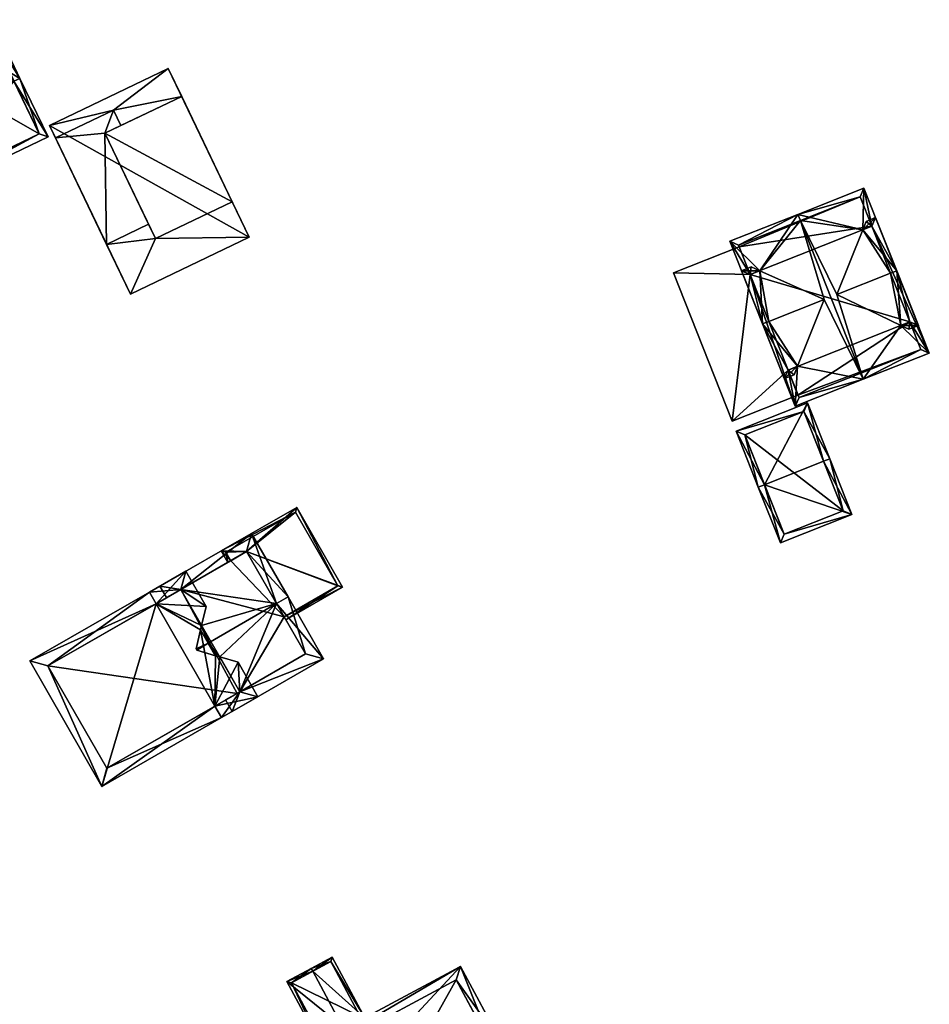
# Model space of a CAD drawing. Header units: inches. Extents: x 2685601 to 2690022, y 1235992 to 1239010.
# Tile 88 of 256: x 2685945 to 2686014, y 1237139 to 1237213. Entities that reach past the tile are written whole.
import ezdxf

# ---------------------------------------------------------------- set-up
doc = ezdxf.new("R2010")
doc.units = ezdxf.units.IN
doc.header["$MEASUREMENT"] = 0
doc.layers.add('Gebaeude Einzelhaus', color=10, linetype='Continuous')

msp = doc.modelspace()

# ---------------------------------------------------------------- meshes
at = {"layer": 'Gebaeude Einzelhaus'}
mesh = msp.add_polyface(dxfattribs=at)
corners = [(2685934.018, 1237207.675, 460.558), (2685933.801, 1237208.126, 460.092), (2685933.35, 1237207.91, 460.092), (2685934.754, 1237206.139, 462.145), (2685935.463, 1237203.504, 464.642), (2685935.913, 1237203.72, 464.642), (2685938.166, 1237205.477, 464.073), (2685944.955, 1237208.054, 464.642), (2685943.238, 1237209.548, 462.697), (2685945.406, 1237208.27, 464.642), (2685939.188, 1237207.607, 462.696), (2685943.295, 1237212.675, 460.092), (2685942.246, 1237211.618, 460.558), (2685942.829, 1237212.452, 460.092), (2685942.208, 1237211.698, 460.475), (2685938.719, 1237210.205, 460.325), (2685939.392, 1237210.805, 460.092), (2685938.611, 1237210.431, 460.092), (2685939.858, 1237210.751, 460.325), (2685947.518, 1237203.865, 460.092), (2685937.573, 1237199.099, 460.092), (2685943.06, 1237212.008, 460.558), (2685937.808, 1237199.766, 460.558), (2685946.85, 1237204.1, 460.558), (2685943.603, 1237210.875, 460.084), (2685946.85, 1237204.1, 449.507), (2685943.603, 1237210.875, 449.507), (2685943.06, 1237212.008, 460.085), (2685942.246, 1237211.618, 460.475), (2685934.911, 1237205.811, 449.507), (2685934.018, 1237207.675, 449.507), (2685937.808, 1237199.766, 449.507), (2685938.92, 1237208.631, 449.507), (2685938.377, 1237209.764, 449.507)]
mesh.append_faces([[corners[k] for k in face] for face in [(19, 23, 9), (9, 23, 7), (22, 4, 5), (19, 20, 23), (23, 20, 22), (22, 20, 4), (16, 15, 17), (16, 18, 15), (3, 2, 0), (0, 2, 1), (5, 4, 3), (3, 4, 2), (9, 21, 11), (11, 21, 13), (13, 21, 14), (14, 21, 12), (9, 7, 21), (20, 5, 4), (20, 7, 5), (20, 19, 7), (7, 19, 9), (18, 16, 15), (15, 16, 17), (12, 13, 14), (8, 11, 12), (12, 11, 13), (8, 9, 11), (6, 7, 10), (10, 7, 8), (8, 7, 9), (3, 5, 6), (6, 5, 7), (3, 4, 5), (0, 2, 3), (3, 2, 4), (0, 1, 2)]], dxfattribs={"color": 13})
mesh.append_faces([[corners[k] for k in face] for face in [(32, 30, 33), (32, 29, 30), (32, 31, 29), (32, 25, 31), (32, 26, 25), (23, 22, 25), (25, 22, 31), (3, 22, 5), (22, 29, 31), (3, 0, 22), (22, 0, 29), (29, 0, 30), (27, 28, 21), (21, 28, 12), (21, 24, 27), (24, 25, 26), (24, 23, 25), (21, 7, 24), (24, 7, 23)]], dxfattribs={"color": 41})
mesh = msp.add_polyface(dxfattribs=at)
corners = [(2685955.589, 1237196.234, 459.903), (2685953.708, 1237192.056, 459.903), (2685962.63, 1237196.333, 459.903), (2685951.919, 1237195.791, 459.903), (2685961.353, 1237198.998, 459.903), (2685955.076, 1237197.305, 459.903), (2685952.44, 1237205.889, 459.903), (2685947.63, 1237204.74, 459.903), (2685948.081, 1237203.799, 459.903), (2685956.551, 1237209.015, 459.903), (2685957.557, 1237206.916, 459.903), (2685952.995, 1237204.73, 459.903), (2685951.793, 1237204.154, 461.609), (2685948.081, 1237203.799, 461.609), (2685951.919, 1237195.791, 461.609), (2685952.44, 1237205.889, 461.609), (2685955.076, 1237197.305, 461.609), (2685952.995, 1237204.73, 461.609), (2685961.353, 1237198.998, 461.041), (2685951.793, 1237204.154, 463.315), (2685955.589, 1237196.234, 463.315), (2685957.558, 1237206.916, 461.041), (2685951.147, 1237197.4, 459.903), (2685962.63, 1237196.333, 449.185), (2685956.551, 1237209.015, 449.185), (2685947.63, 1237204.74, 449.185), (2685953.708, 1237192.056, 449.185), (2685951.793, 1237204.154, 459.903)]
mesh.append_faces([[corners[k] for k in face] for face in [(21, 19, 18), (18, 19, 20), (15, 12, 17), (12, 14, 16), (15, 13, 12), (12, 13, 14), (9, 6, 10), (10, 6, 11), (9, 7, 6), (6, 7, 8), (3, 0, 5), (0, 2, 4), (3, 1, 0), (0, 1, 2)]], dxfattribs={"color": 13})
mesh.append_faces([[corners[k] for k in face] for face in [(0, 18, 20), (0, 4, 18), (20, 5, 0), (5, 12, 27), (20, 19, 5), (5, 19, 12), (19, 11, 12), (12, 11, 27), (19, 21, 11), (11, 21, 10), (18, 4, 21), (21, 4, 10), (23, 25, 24), (23, 26, 25), (2, 1, 23), (23, 1, 26), (22, 26, 3), (3, 26, 1), (8, 25, 22), (22, 25, 26), (8, 7, 25), (7, 9, 25), (25, 9, 24), (4, 24, 10), (10, 24, 9), (4, 23, 24), (4, 2, 23), (15, 17, 6), (6, 17, 11), (14, 5, 16), (14, 3, 5), (22, 13, 8), (22, 14, 13), (22, 3, 14), (6, 8, 15), (15, 8, 13)]], dxfattribs={"color": 41})
mesh = msp.add_polyface(dxfattribs=at)
corners = [(2686008.723, 1237196.887, 456.64), (2686003.848, 1237198.055, 459.699), (2686004.032, 1237197.591, 459.699), (2686008.811, 1237200.021, 455.718), (2686006.779, 1237192.031, 459.321), (2686008.756, 1237185.663, 459.699), (2686011.576, 1237189.718, 456.631), (2686013.72, 1237187.629, 455.718), (2686009.407, 1237197.159, 456.091), (2686012.249, 1237189.985, 456.091), (2686000.266, 1237193.536, 456.079), (2685998.741, 1237196.033, 455.718), (2686003.65, 1237183.64, 455.718), (2686000.986, 1237193.821, 456.64), (2686000.267, 1237193.537, 456.08), (2686003.814, 1237186.643, 456.63), (2686003.109, 1237186.363, 456.08), (2686005.823, 1237191.653, 459.321), (2686008.53, 1237199.373, 456.091), (2686013.071, 1237187.91, 456.091), (2686008.573, 1237186.128, 459.698), (2686003.931, 1237184.289, 456.081), (2685999.39, 1237195.751, 456.08), (2686013.071, 1237187.91, 445.517), (2686003.931, 1237184.289, 445.517), (2686012.249, 1237189.985, 445.517), (2686009.408, 1237197.159, 445.517), (2686008.53, 1237199.373, 445.517), (2685999.39, 1237195.751, 445.517), (2685999.445, 1237195.612, 452.495), (2685999.445, 1237195.612, 445.517), (2686000.266, 1237193.536, 452.495), (2686003.854, 1237184.484, 452.495), (2686003.109, 1237186.363, 452.495), (2686003.854, 1237184.484, 445.517), (2686003.109, 1237186.363, 445.517), (2686000.266, 1237193.536, 445.517)]
mesh.append_faces([[corners[k] for k in face] for face in [(20, 5, 21), (10, 22, 14), (22, 1, 2), (10, 11, 22), (22, 11, 1), (5, 12, 21), (21, 12, 16), (16, 12, 10), (10, 12, 11), (19, 5, 20), (8, 7, 9), (9, 7, 19), (19, 7, 5), (18, 3, 8), (8, 3, 7), (18, 1, 3), (18, 2, 1), (17, 2, 13), (13, 2, 1), (15, 5, 17), (17, 5, 2), (12, 15, 16), (10, 12, 16), (15, 12, 5), (13, 11, 14), (14, 11, 10), (11, 13, 1), (10, 11, 12), (8, 3, 0), (9, 7, 8), (7, 9, 6), (8, 7, 3), (4, 5, 6), (6, 5, 7), (0, 2, 4), (4, 2, 5), (1, 0, 3), (0, 1, 2)]], dxfattribs={"color": 13})
mesh.append_faces([[corners[k] for k in face] for face in [(27, 30, 28), (27, 26, 30), (30, 26, 36), (23, 34, 25), (25, 34, 35), (23, 24, 34), (24, 32, 34), (32, 16, 33), (24, 21, 32), (32, 21, 16), (22, 10, 14), (22, 29, 10), (10, 29, 31), (22, 28, 29), (29, 28, 30), (22, 27, 28), (2, 18, 22), (22, 18, 27), (8, 27, 18), (8, 26, 27), (19, 23, 9), (9, 23, 25), (19, 21, 23), (23, 21, 24), (19, 20, 21)]], dxfattribs={"color": 41})
mesh = msp.add_polyface(dxfattribs=at)
corners = [(2686011.576, 1237189.718, 456.631), (2686011.271, 1237193.81, 459.321), (2686010.807, 1237193.626, 459.321), (2686012.899, 1237189.704, 456.287), (2686006.779, 1237192.031, 459.321), (2686012.189, 1237189.423, 456.287), (2686002.828, 1237185.714, 456.287), (2686003.558, 1237186.003, 456.287), (2686003.814, 1237186.643, 456.63), (2686001.665, 1237190.007, 459.321), (2686005.823, 1237191.653, 459.321), (2686001.201, 1237189.823, 459.321), (2686000.986, 1237193.821, 456.64), (2686000.348, 1237194.107, 456.287), (2685999.618, 1237193.818, 456.287), (2686008.723, 1237196.887, 456.64), (2686009.689, 1237197.808, 456.287), (2686008.978, 1237197.526, 456.287), (2686012.25, 1237189.985, 456.631), (2686003.109, 1237186.363, 456.63), (2686009.408, 1237197.159, 456.64), (2686000.266, 1237193.536, 456.641), (2686012.249, 1237189.985, 456.091), (2686009.408, 1237197.159, 445.517), (2686009.407, 1237197.159, 456.091), (2686012.249, 1237189.985, 445.517), (2686000.267, 1237193.537, 456.08), (2686000.266, 1237193.536, 456.079), (2686003.109, 1237186.363, 456.08), (2686003.109, 1237186.363, 452.495), (2686000.266, 1237193.536, 452.495), (2686003.109, 1237186.363, 445.517), (2686000.266, 1237193.536, 445.517)]
mesh.append_faces([[corners[k] for k in face] for face in [(21, 13, 12), (21, 14, 13), (21, 11, 14), (21, 9, 11), (1, 20, 16), (16, 20, 17), (17, 20, 15), (1, 2, 20), (6, 19, 7), (7, 19, 8), (6, 11, 19), (19, 11, 9), (3, 18, 1), (1, 18, 2), (3, 5, 18), (18, 5, 0), (1, 15, 2), (2, 15, 4), (1, 16, 15), (15, 16, 17), (12, 9, 10), (12, 11, 9), (12, 14, 11), (12, 13, 14), (6, 8, 11), (11, 8, 9), (9, 8, 10), (6, 7, 8), (3, 0, 5), (0, 2, 4), (3, 1, 0), (0, 1, 2)]], dxfattribs={"color": 13})
mesh.append_faces([[corners[k] for k in face] for face in [(25, 32, 23), (25, 31, 32), (22, 18, 0), (8, 19, 28), (28, 27, 29), (29, 27, 30), (27, 21, 26), (28, 9, 27), (27, 9, 21), (28, 19, 9), (27, 21, 26), (26, 21, 12), (15, 20, 24), (22, 2, 18), (22, 24, 2), (2, 24, 20), (25, 23, 22), (22, 23, 24)]], dxfattribs={"color": 41})
mesh = msp.add_polyface(dxfattribs=at)
corners = [(2686003.109, 1237186.363, 452.495), (2685998.908, 1237182.525, 452.495), (2686003.854, 1237184.484, 452.495), (2686000.266, 1237193.536, 452.495), (2685994.5, 1237193.653, 452.495), (2685999.445, 1237195.612, 452.495), (2685994.5, 1237193.653, 445.517), (2685999.445, 1237195.612, 445.517), (2685998.908, 1237182.525, 445.517), (2686003.854, 1237184.484, 445.517), (2686003.109, 1237186.363, 445.517), (2686000.266, 1237193.536, 445.517)]
mesh.append_faces([[corners[k] for k in face] for face in [(4, 3, 5), (4, 1, 3), (3, 1, 0), (0, 1, 2)]], dxfattribs={"color": 13})
mesh.append_faces([[corners[k] for k in face] for face in [(11, 6, 7), (10, 8, 11), (11, 8, 6), (10, 9, 8), (1, 9, 2), (1, 8, 9), (1, 4, 8), (8, 4, 6), (6, 5, 7), (6, 4, 5)]], dxfattribs={"color": 41})
mesh = msp.add_polyface(dxfattribs=at)
corners = [(2686001.337, 1237177.749, 453.442), (2686004.581, 1237183.891, 451.927), (2685999.209, 1237181.764, 451.927), (2686005.78, 1237179.509, 453.442), (2686006.245, 1237179.693, 453.442), (2686000.873, 1237177.565, 453.442), (2686007.905, 1237175.501, 452.115), (2686002.533, 1237173.373, 452.115), (2686004.3, 1237183.243, 452.095), (2686007.256, 1237175.783, 452.263), (2685999.858, 1237181.483, 452.095), (2686002.814, 1237174.021, 452.262), (2686007.256, 1237175.783, 446.578), (2686004.3, 1237183.243, 446.578), (2685999.858, 1237181.483, 446.578), (2686002.814, 1237174.021, 446.578)]
mesh.append_faces([[corners[k] for k in face] for face in [(6, 11, 9), (7, 11, 6), (0, 11, 5), (10, 0, 5), (5, 11, 7), (8, 10, 2), (2, 10, 5), (1, 8, 2), (3, 8, 4), (9, 3, 4), (6, 9, 4), (4, 8, 1), (7, 0, 5), (7, 6, 0), (0, 6, 3), (3, 6, 4), (0, 2, 5), (4, 1, 3), (3, 1, 0), (0, 1, 2)]], dxfattribs={"color": 13})
mesh.append_faces([[corners[k] for k in face] for face in [(12, 15, 14), (12, 14, 13), (11, 15, 12), (11, 12, 9), (14, 15, 0), (0, 15, 11), (10, 14, 0), (13, 14, 8), (8, 14, 10), (12, 13, 3), (3, 13, 8), (9, 12, 3)]], dxfattribs={"color": 41})
mesh = msp.add_polyface(dxfattribs=at)
corners = [(2685962.436, 1237172.723, 457.696), (2685966.198, 1237176.038, 456.366), (2685960.535, 1237172.783, 458.134), (2685969.635, 1237170.059, 456.366), (2685961.25, 1237172.041, 458.067), (2685961.033, 1237171.916, 458.134), (2685965.252, 1237167.827, 457.696), (2685965.376, 1237167.61, 457.696), (2685966.105, 1237175.696, 456.434), (2685960.876, 1237172.69, 458.067), (2685969.294, 1237170.151, 456.434), (2685966.105, 1237175.696, 449.327), (2685969.294, 1237170.151, 449.327), (2685960.876, 1237172.69, 449.327), (2685961.25, 1237172.041, 449.327), (2685965.252, 1237167.827, 449.327), (2685962.436, 1237172.723, 449.327)]
mesh.append_faces([[corners[k] for k in face] for face in [(5, 9, 4), (10, 7, 6), (10, 3, 7), (8, 1, 10), (10, 1, 3), (5, 2, 9), (9, 2, 8), (8, 2, 1), (3, 6, 7), (3, 0, 6), (0, 2, 4), (4, 2, 5), (3, 1, 0), (0, 1, 2)]], dxfattribs={"color": 13})
mesh.append_faces([[corners[k] for k in face] for face in [(12, 16, 11), (11, 16, 13), (13, 16, 14), (12, 15, 16), (12, 10, 15), (15, 10, 6), (13, 14, 9), (9, 14, 4), (9, 8, 13), (13, 8, 11), (8, 10, 11), (11, 10, 12)]], dxfattribs={"color": 41})
mesh = msp.add_polyface(dxfattribs=at)
corners = [(2685964.683, 1237168.816, 461.644), (2685968.223, 1237164.665, 458.232), (2685965.55, 1237169.314, 461.644), (2685961.916, 1237162.192, 458.868), (2685961.345, 1237160.711, 458.232), (2685960.411, 1237164.811, 460.79), (2685959.539, 1237165.858, 461.644), (2685958.702, 1237165.31, 461.607), (2685958.673, 1237165.36, 461.644), (2685960.087, 1237164.906, 460.945), (2685960.847, 1237161.578, 458.868), (2685958.643, 1237165.412, 461.607), (2685959.056, 1237167.17, 460.79), (2685958.977, 1237166.836, 460.945), (2685962.805, 1237174.088, 458.232), (2685957.496, 1237169.883, 458.851), (2685955.928, 1237170.134, 458.232), (2685956.426, 1237169.268, 458.851), (2685966.858, 1237165.034, 458.868), (2685962.436, 1237172.723, 458.851), (2685965.252, 1237167.827, 457.696), (2685966.858, 1237165.034, 449.327), (2685965.252, 1237167.827, 449.327), (2685962.436, 1237172.723, 457.696), (2685961.25, 1237172.041, 458.067), (2685957.497, 1237169.882, 449.328), (2685961.25, 1237172.041, 449.327), (2685961.916, 1237162.192, 449.327), (2685962.436, 1237172.723, 449.327)]
mesh.append_faces([[corners[k] for k in face] for face in [(16, 15, 17), (19, 2, 0), (16, 14, 15), (15, 14, 19), (19, 14, 2), (6, 11, 13), (6, 8, 11), (8, 6, 7), (7, 6, 9), (1, 18, 2), (2, 18, 0), (1, 3, 18), (1, 4, 3), (3, 4, 10), (15, 16, 17), (15, 14, 16), (12, 0, 15), (15, 0, 14), (14, 0, 2), (11, 6, 13), (13, 6, 12), (12, 6, 0), (11, 8, 6), (4, 3, 10), (5, 6, 9), (9, 6, 7), (7, 6, 8), (3, 0, 5), (5, 0, 6), (4, 1, 3), (3, 1, 0), (0, 1, 2)]], dxfattribs={"color": 13})
mesh.append_faces([[corners[k] for k in face] for face in [(26, 22, 25), (25, 22, 27), (27, 22, 21), (26, 28, 22), (27, 21, 3), (3, 21, 18), (6, 13, 9), (15, 24, 25), (25, 24, 26), (15, 19, 24), (24, 19, 23), (19, 20, 23), (20, 21, 22), (20, 18, 21), (19, 0, 20), (20, 0, 18)]], dxfattribs={"color": 41})
mesh = msp.add_polyface(dxfattribs=at)
corners = [(2685960.053, 1237161.122, 462.213), (2685951.56, 1237155.086, 455.198), (2685960.551, 1237160.255, 462.213), (2685955.632, 1237168.811, 462.213), (2685946.143, 1237164.509, 455.198), (2685955.134, 1237169.678, 462.213), (2685963.281, 1237161.824, 460.128), (2685961.796, 1237164.407, 460.128), (2685960.411, 1237164.811, 460.79), (2685960.087, 1237164.906, 460.945), (2685958.977, 1237166.836, 460.945), (2685959.056, 1237167.17, 460.79), (2685959.39, 1237168.595, 460.128), (2685957.865, 1237171.248, 460.128), (2685947.508, 1237164.14, 455.874), (2685951.929, 1237156.451, 455.875), (2685961.916, 1237162.193, 460.79), (2685957.496, 1237169.883, 460.79), (2685961.916, 1237162.192, 458.868), (2685957.497, 1237169.882, 458.852), (2685957.496, 1237169.883, 458.851), (2685957.497, 1237169.882, 449.328), (2685947.508, 1237164.14, 449.327), (2685951.929, 1237156.451, 449.327), (2685961.714, 1237162.076, 449.327), (2685961.916, 1237162.193, 449.327)]
mesh.append_faces([[corners[k] for k in face] for face in [(17, 12, 11), (17, 13, 12), (17, 5, 13), (17, 3, 5), (2, 16, 6), (6, 16, 7), (7, 16, 8), (2, 0, 16), (1, 15, 2), (2, 15, 0), (4, 14, 1), (1, 14, 15), (4, 5, 14), (14, 5, 3), (3, 13, 5), (3, 12, 13), (3, 11, 12), (0, 10, 3), (3, 10, 11), (0, 9, 10), (0, 8, 9), (0, 7, 8), (2, 6, 0), (0, 6, 7), (4, 3, 5), (4, 1, 3), (3, 1, 0), (0, 1, 2)]], dxfattribs={"color": 13})
mesh.append_faces([[corners[k] for k in face] for face in [(21, 24, 22), (22, 24, 23), (21, 25, 24), (18, 24, 25), (18, 15, 24), (24, 15, 23), (18, 0, 15), (18, 16, 0), (15, 14, 23), (23, 14, 22), (20, 3, 17), (21, 14, 20), (20, 14, 3), (21, 22, 14), (20, 19, 21), (20, 17, 19), (19, 17, 11), (8, 16, 18)]], dxfattribs={"color": 41})
mesh = msp.add_polyface(dxfattribs=at)
corners = [(2685969.611, 1237137.088, 457.558), (2685967.908, 1237135.89, 455.901), (2685969.73, 1237136.868, 457.559), (2685965.464, 1237140.444, 455.901), (2685967.405, 1237141.202, 457.559), (2685967.286, 1237141.423, 457.559), (2685971.305, 1237137.713, 455.901), (2685968.861, 1237142.268, 455.901), (2685968.01, 1237136.229, 456.102), (2685965.803, 1237140.341, 456.101), (2685970.966, 1237137.815, 456.133), (2685968.759, 1237141.929, 456.133), (2685970.966, 1237137.815, 450.262), (2685968.01, 1237136.229, 450.262), (2685968.759, 1237141.929, 450.262), (2685965.803, 1237140.341, 450.262)]
mesh.append_faces([[corners[k] for k in face] for face in [(4, 9, 5), (11, 4, 5), (5, 9, 3), (7, 11, 5), (10, 11, 6), (6, 11, 7), (2, 8, 0), (0, 10, 2), (2, 10, 6), (9, 8, 1), (3, 9, 1), (1, 8, 2), (4, 7, 5), (0, 6, 4), (4, 6, 7), (0, 2, 6), (3, 4, 5), (3, 0, 4), (3, 1, 0), (0, 1, 2)]], dxfattribs={"color": 13})
mesh.append_faces([[corners[k] for k in face] for face in [(12, 15, 14), (12, 13, 15), (8, 9, 13), (13, 9, 15), (9, 14, 15), (4, 11, 9), (9, 11, 14), (11, 10, 14), (14, 10, 12), (10, 8, 12), (12, 8, 13), (10, 0, 8)]], dxfattribs={"color": 41})
mesh = msp.add_polyface(dxfattribs=at)
corners = [(2685964.414, 1237126.384, 469.34), (2685978.494, 1237141.57, 462.868), (2685960.573, 1237131.954, 462.868), (2685981.013, 1237135.291, 469.34), (2685981.674, 1237135.645, 469.34), (2685963.753, 1237126.029, 469.34), (2685984.878, 1237129.675, 462.868), (2685966.956, 1237120.059, 462.868), (2685961.589, 1237131.648, 463.59), (2685967.263, 1237121.075, 463.585), (2685983.863, 1237129.981, 463.584), (2685978.188, 1237140.555, 463.59), (2685978.188, 1237140.555, 451.18), (2685983.863, 1237129.981, 451.18), (2685961.589, 1237131.648, 451.18), (2685967.263, 1237121.075, 451.179)]
mesh.append_faces([[corners[k] for k in face] for face in [(11, 8, 1), (3, 11, 4), (10, 3, 4), (4, 11, 1), (6, 9, 10), (6, 10, 4), (7, 9, 6), (0, 9, 5), (8, 0, 5), (5, 9, 7), (1, 8, 2), (2, 8, 5), (7, 0, 5), (7, 6, 0), (0, 6, 3), (3, 6, 4), (0, 2, 5), (4, 1, 3), (3, 1, 0), (0, 1, 2)]], dxfattribs={"color": 13})
mesh.append_faces([[corners[k] for k in face] for face in [(12, 15, 14), (13, 15, 12), (10, 15, 13), (9, 15, 10), (14, 15, 9), (0, 14, 9), (8, 14, 0), (12, 14, 11), (11, 14, 8), (3, 12, 11), (13, 12, 10), (10, 12, 3)]], dxfattribs={"color": 41})

doc.saveas('drawing.dxf')
